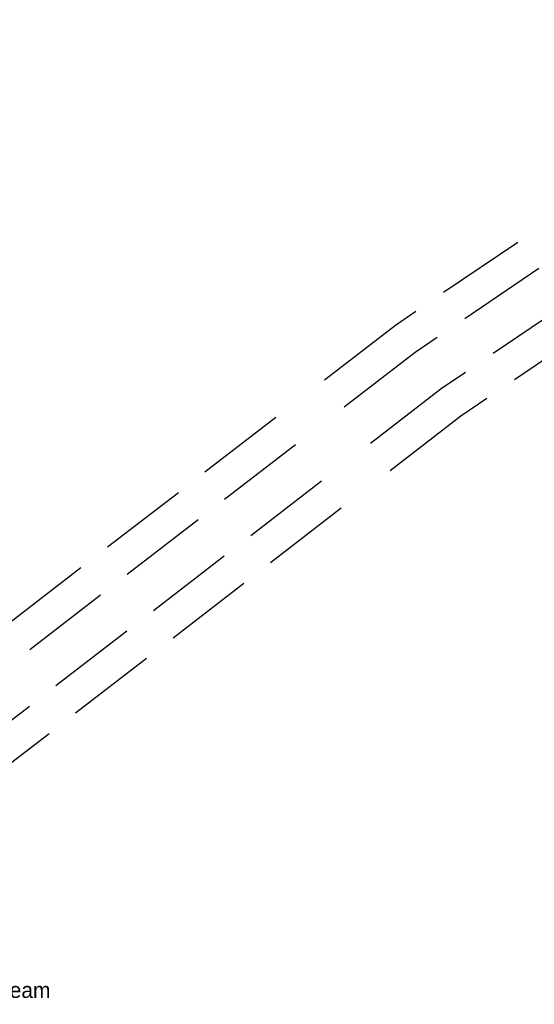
# Model space of a CAD drawing. Header units: feet. Extents: x 2433273 to 2447442, y 555003 to 575201.
# Tile 15 of 226: x 2440033 to 2440263, y 561089 to 561529. Entities that reach past the tile are written whole.
import ezdxf

# ---------------------------------------------------------------- set-up
doc = ezdxf.new("R2010")
doc.units = ezdxf.units.FT
doc.header["$LTSCALE"] = 50
doc.header["$MEASUREMENT"] = 0
doc.linetypes.add('esmtuex', pattern=[4.65, 0.8, -0.275, -0.275, 0.8, -0.3, 0.8, -0.3, 0.8, -0.3])
doc.layers.add('RW_X_Esmt_U', color=6, linetype='esmtuex', lineweight=30)
doc.layers.add('SV_X_Text', color=7, linetype='Continuous', lineweight=0)
doc.styles.add('Slanted-Normal LS 0.50', font='font31.shx', dxfattribs={"height": 0.14})
doc.styles.add('Slanted-Normal LS 0.50_0', font='font31.shx')
doc.dimstyles.new('Dec-0  Slanted', dxfattribs={"dimscale": 50, "dimtxt": 0.14, "dimasz": 0.14, "dimexe": 0.07, "dimexo": 0.07, "dimgap": 0.07, "dimtad": 1, "dimdec": 0, "dimzin": 3, "dimdsep": 46, "dimtxsty": 'Slanted-Normal LS 0.50_0', "dimcen": 0.09, "dimclrd": 97, "dimclre": 97, "dimclrt": 7, "dimadec": 0, "dimazin": 3, "dimtfac": 1, "dimtdec": 0, "dimtofl": 0, "dimtmove": 1, "dimatfit": 1, "dimfxl": 1, "dimtzin": 3, "dimlwd": 0, "dimlwe": 0, "dimarcsym": 0})

msp = doc.modelspace()

# ---------------------------------------------------------------- linework, layer by layer
at = {"layer": 'RW_X_Esmt_U'}
for p, q in [((2440402.92, 561529.16), (2440201.25, 561392.58)), ((2440412.42, 561517.48), (2440210.04, 561380.41)), ((2440425.09, 561501.9), (2440221.76, 561364.2)), ((2440434.59, 561490.22), (2440230.55, 561352.03)), ((2440201.25, 561392.58), (2439975.99, 561219.06)), ((2440210.04, 561380.41), (2439984.47, 561206.65)), ((2440221.76, 561364.2), (2439995.77, 561190.12)), ((2440230.55, 561352.03), (2440004.25, 561177.71))]:
    msp.add_line(p, q, dxfattribs=at)

# ---------------------------------------------------------------- texts
at = {"layer": 'SV_X_Text', "insert": (2439998.27, 561094.49), "char_height": 7, "attachment_point": 4, "line_spacing_factor": 0.606, "style": 'Slanted-Normal LS 0.50'}
msp.add_mtext('| ex. stream', dxfattribs=at)

# ---------------------------------------------------------------- leaders
at = {"layer": 'SV_X_Text', "color": 97, "linetype": 'Continuous', "lineweight": 0, "annotation_type": 0, "has_hookline": 1, "hookline_direction": 0}
for points, text_width in [([(2439880.8, 561106.19), (2439929.26, 561115.33)], 106.06), ([(2439972.77, 561103.11), (2439988.59, 561094.49), (2439995.59, 561094.49)], 72.22)]:
    msp.add_leader(points, dimstyle='Dec-0  Slanted', override={"dimtad": 0, "dimclrd": 0, "dimlwd": 65534}, dxfattribs=dict(at, text_width=text_width))

doc.saveas('drawing.dxf')
